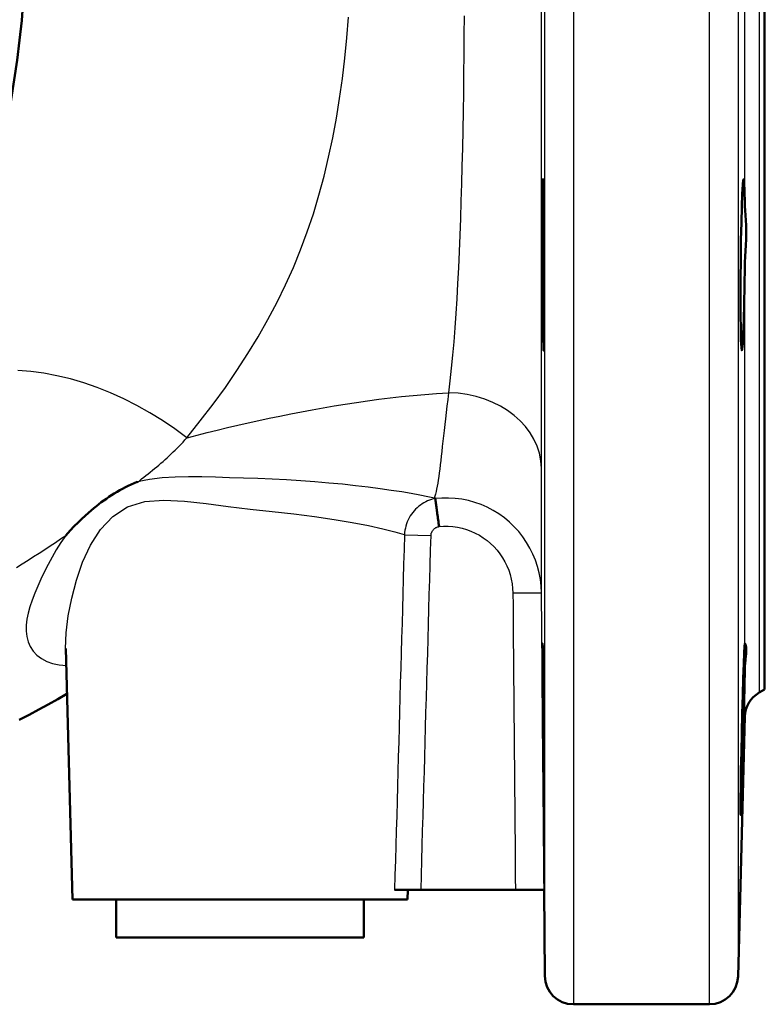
# Model space of a CAD drawing. Header units: millimetres. Extents: x 179 to 1975, y 100 to 1286.
# Tile 12 of 77: x 955 to 1033, y 100 to 203. Entities that reach past the tile are written whole.
import ezdxf

# ---------------------------------------------------------------- set-up
doc = ezdxf.new("R2010")
doc.units = ezdxf.units.MM
doc.header["$LTSCALE"] = 5
doc.layers.add('Sichtbare Kanten(DIN)', color=7, linetype='Continuous', lineweight=50)
doc.layers.add('Sichtbare tangentiale Kanten(DIN)', color=3, linetype='Continuous', lineweight=25)

msp = doc.modelspace()

# ---------------------------------------------------------------- linework, layer by layer
at = {"layer": 'Sichtbare Kanten(DIN)'}
for p, q in [((1033.36, 211.84), (1033.36, 132.84)), ((960.78, 110.84), (960.09, 137.14)), ((1033.36, 132.84), (1032.81, 132.53)), ((1031.31, 130.01), (1030.6, 102.76)), ((994.58, 111.84), (997.35, 111.84)), ((995.94, 110.84), (995.96, 111.84)), ((1007.25, 111.84), (997.35, 111.84)), ((1007.25, 111.84), (1010.25, 111.84)), ((1010.25, 111.84), (1010.33, 102.82)), ((995.94, 110.84), (960.78, 110.84)), ((965.36, 106.84), (965.36, 110.84)), ((991.36, 106.84), (991.36, 110.84)), ((991.36, 106.84), (965.36, 106.84)), ((1027.6, 99.84), (1013.33, 99.84))]:
    msp.add_line(p, q, dxfattribs=at)
at = {"layer": 'Sichtbare Kanten(DIN)', "flags": 128}
for points in [[(1010.16, 186.02), (1010.18, 185.07), (1010.2, 183.56), (1010.22, 181.66), (1010.23, 179.51), (1010.24, 177.15), (1010.24, 174.82), (1010.24, 172.73), (1010.24, 170.88), (1010.23, 169.49), (1010.21, 168.66), (1010.2, 168.4), (1010.18, 168.77), (1010.16, 169.7), (1010.14, 171.17), (1010.12, 173.11), (1010.1, 175.26), (1010.09, 177.62), (1010.09, 179.98), (1010.09, 182.08), (1010.09, 183.94), (1010.11, 185.33), (1010.12, 186.15), (1010.14, 186.39), (1010.16, 186.02)], [(1031.31, 177.22), (1031.28, 175.18), (1031.24, 173.3), (1031.2, 171.58), (1031.14, 170.16), (1031.09, 169.16), (1031.04, 168.56), (1030.99, 168.41), (1030.95, 168.73), (1030.91, 169.48), (1030.89, 170.65), (1030.87, 172.19), (1030.86, 173.96), (1030.87, 175.89), (1030.89, 177.96), (1030.91, 179.98), (1030.95, 181.82), (1030.99, 183.47), (1031.04, 184.83), (1031.09, 185.78), (1031.14, 186.3), (1031.2, 186.37), (1031.24, 185.96), (1031.28, 185.14), (1031.31, 183.89)], [(1031.31, 183.89), (1031.32, 183.67), (1031.33, 183.44), (1031.34, 183.21), (1031.36, 182.97), (1031.38, 182.72), (1031.4, 182.46), (1031.41, 182.2), (1031.43, 181.93), (1031.44, 181.66), (1031.45, 181.38), (1031.45, 181.1), (1031.45, 180.81), (1031.45, 180.52), (1031.45, 180.22), (1031.44, 179.92), (1031.42, 179.62), (1031.41, 179.32), (1031.39, 179.01), (1031.37, 178.71), (1031.36, 178.4), (1031.34, 178.1), (1031.33, 177.81), (1031.32, 177.51), (1031.31, 177.22)], [(960.08, 149.02), (960.55, 149.52), (960.98, 149.97), (961.39, 150.38), (961.77, 150.75), (962.13, 151.08), (962.46, 151.38), (962.76, 151.64), (963.04, 151.88), (963.3, 152.09), (963.56, 152.29), (963.82, 152.49), (964.08, 152.69), (964.35, 152.87), (964.62, 153.06), (964.9, 153.24), (965.18, 153.41), (965.47, 153.58), (965.76, 153.75), (966.05, 153.91), (966.35, 154.06), (966.65, 154.21), (966.96, 154.35), (967.26, 154.49), (967.58, 154.62)], [(998.75, 152.93), (998.75, 152.93), (998.75, 152.93), (998.76, 152.93), (998.76, 152.92), (998.77, 152.92), (998.77, 152.92), (998.78, 152.92), (998.78, 152.92), (998.78, 152.91), (998.79, 152.91), (998.79, 152.91), (998.8, 152.91), (998.8, 152.91), (998.8, 152.9), (998.81, 152.9), (998.81, 152.9), (998.82, 152.9), (998.82, 152.89), (998.83, 152.89), (998.83, 152.89), (998.83, 152.89), (998.84, 152.89), (998.84, 152.88), (998.85, 152.88)], [(998.85, 152.88), (998.85, 152.88), (998.85, 152.88), (998.85, 152.88), (998.85, 152.88), (998.85, 152.88), (998.85, 152.88), (998.85, 152.88), (998.85, 152.88), (998.85, 152.88), (998.85, 152.88), (998.85, 152.88), (998.85, 152.88), (998.85, 152.88), (998.85, 152.88), (998.85, 152.88), (998.85, 152.88), (998.85, 152.88), (998.85, 152.88), (998.85, 152.88), (998.85, 152.88), (998.85, 152.88), (998.85, 152.88), (998.85, 152.88), (998.85, 152.88)], [(998.85, 152.88), (998.85, 152.85), (998.86, 152.81), (998.86, 152.76), (998.87, 152.7), (998.88, 152.62), (998.89, 152.54), (998.9, 152.45), (998.92, 152.36), (998.93, 152.25), (998.95, 152.13), (998.96, 152.01), (998.98, 151.88), (999, 151.74), (999.02, 151.6), (999.03, 151.45), (999.06, 151.3), (999.08, 151.14), (999.1, 150.97), (999.12, 150.81), (999.14, 150.64), (999.17, 150.46), (999.19, 150.29), (999.22, 150.12), (999.24, 149.94)], [(1010.16, 132.95), (1010.18, 130.78), (1010.2, 128.41), (1010.22, 126.1), (1010.23, 124), (1010.24, 122.15), (1010.24, 120.77), (1010.24, 119.95), (1010.24, 119.7), (1010.23, 120.07), (1010.21, 121), (1010.2, 122.47), (1010.18, 124.39), (1010.16, 126.54), (1010.14, 128.88), (1010.12, 131.25), (1010.1, 133.36), (1010.09, 135.21), (1010.09, 136.61), (1010.09, 137.44), (1010.09, 137.69), (1010.11, 137.31), (1010.12, 136.36), (1010.14, 134.85), (1010.16, 132.95)], [(1031.31, 134.93), (1031.28, 133.29), (1031.24, 131.46), (1031.2, 129.43), (1031.14, 127.35), (1031.09, 125.42), (1031.04, 123.61), (1030.99, 122.05), (1030.95, 120.85), (1030.91, 120.07), (1030.89, 119.71), (1030.87, 119.82), (1030.86, 120.38), (1030.87, 121.35), (1030.89, 122.74), (1030.91, 124.43), (1030.95, 126.27), (1030.99, 128.29), (1031.04, 130.35), (1031.09, 132.3), (1031.14, 134.03), (1031.2, 135.55), (1031.24, 136.7), (1031.28, 137.41), (1031.31, 137.69)], [(1031.31, 137.69), (1031.32, 137.69), (1031.33, 137.68), (1031.34, 137.66), (1031.36, 137.63), (1031.38, 137.59), (1031.4, 137.53), (1031.41, 137.47), (1031.43, 137.4), (1031.44, 137.31), (1031.45, 137.22), (1031.45, 137.11), (1031.45, 136.99), (1031.45, 136.87), (1031.45, 136.73), (1031.44, 136.59), (1031.42, 136.43), (1031.41, 136.27), (1031.39, 136.09), (1031.37, 135.91), (1031.36, 135.73), (1031.34, 135.54), (1031.33, 135.34), (1031.32, 135.14), (1031.31, 134.93)], [(960.21, 132.41), (959.25, 131.86), (958.26, 131.3), (957.27, 130.75), (956.25, 130.2), (955.22, 129.66)]]:
    msp.add_lwpolyline(points, dxfattribs=at)
at = {"layer": 'Sichtbare Kanten(DIN)'}
for centre, radius, start, end in [((858.36, 211.84), 97.5, 302.5633, 102.4367), ((1034.31, 129.93), 3, 120, 178.5), ((1013.33, 102.84), 3, 180.5, 270), ((1027.6, 102.84), 3, 270, 358.5)]:
    msp.add_arc(centre, radius, start, end, dxfattribs=at)
at = {"layer": 'Sichtbare tangentiale Kanten(DIN)'}
for p, q in [((1013.33, 211.84), (1013.33, 99.84)), ((1027.6, 99.84), (1027.6, 211.84)), ((1030.6, 211.84), (1030.6, 102.76)), ((1031.31, 183.89), (1031.31, 211.84)), ((1032.81, 211.84), (1032.81, 132.53)), ((1010.33, 102.82), (1010.33, 205.52)), ((1031.31, 137.69), (1031.31, 177.22)), ((995.61, 149.09), (998.4, 149.01)), ((1006.98, 142.98), (1009.98, 143)), ((1031.31, 130.01), (1031.31, 134.93))]:
    msp.add_line(p, q, dxfattribs=at)
at = {"layer": 'Sichtbare tangentiale Kanten(DIN)', "flags": 128}
for points in [[(1009.98, 156.06), (1009.98, 157.54), (1009.98, 159.09), (1009.98, 160.7), (1009.98, 162.36), (1009.98, 164.09), (1009.98, 165.88), (1009.98, 167.72), (1009.98, 169.62), (1009.98, 171.57), (1009.98, 173.58), (1009.98, 175.63), (1009.98, 177.72), (1009.98, 179.85), (1009.98, 182.02), (1009.98, 184.22), (1009.98, 186.46), (1009.98, 188.74), (1009.98, 191.04), (1009.98, 193.37), (1009.98, 195.73), (1009.98, 198.11), (1009.98, 200.51), (1009.98, 202.92), (1009.98, 205.34)], [(1001.86, 203.51), (1001.85, 201.47), (1001.83, 199.44), (1001.81, 197.44), (1001.79, 195.45), (1001.76, 193.48), (1001.72, 191.54), (1001.69, 189.63), (1001.64, 187.74), (1001.59, 185.89), (1001.54, 184.06), (1001.48, 182.26), (1001.41, 180.5), (1001.34, 178.78), (1001.27, 177.09), (1001.18, 175.44), (1001.1, 173.84), (1001, 172.29), (1000.89, 170.78), (1000.78, 169.32), (1000.66, 167.91), (1000.53, 166.55), (1000.39, 165.24), (1000.24, 163.98)], [(972.79, 159.26), (974.2, 161.02), (975.55, 162.77), (976.83, 164.53), (978.04, 166.3), (979.19, 168.08), (980.28, 169.86), (981.3, 171.66), (982.25, 173.47), (983.14, 175.29), (983.96, 177.12), (984.72, 178.97), (985.42, 180.85), (986.06, 182.76), (986.64, 184.71), (987.18, 186.68), (987.66, 188.68), (988.09, 190.71), (988.47, 192.76), (988.81, 194.84), (989.1, 196.94), (989.35, 199.06), (989.56, 201.2), (989.73, 203.36)], [(972.79, 159.25), (971.53, 160.18), (970.23, 161.06), (968.9, 161.88), (967.55, 162.64), (966.17, 163.34), (964.78, 163.97), (963.38, 164.53), (961.97, 165.02), (960.57, 165.43), (959.17, 165.77), (957.78, 166.02), (956.42, 166.2), (955.07, 166.31)], [(972.82, 159.25), (973.86, 159.53), (974.91, 159.8), (975.97, 160.07), (977.05, 160.33), (978.13, 160.59), (979.23, 160.83), (980.33, 161.08), (981.44, 161.31), (982.56, 161.54), (983.68, 161.77), (984.81, 161.98), (985.95, 162.2), (987.1, 162.4), (988.25, 162.59), (989.41, 162.78), (990.57, 162.96), (991.75, 163.13), (992.93, 163.29), (994.12, 163.43), (995.32, 163.57), (996.53, 163.69), (997.75, 163.8), (998.99, 163.9), (1000.24, 163.98)], [(1000.24, 163.98), (1000.15, 163.27), (1000.07, 162.58), (999.99, 161.91), (999.91, 161.26), (999.84, 160.64), (999.77, 160.03), (999.7, 159.45), (999.64, 158.89), (999.58, 158.35), (999.53, 157.83), (999.47, 157.33), (999.42, 156.86), (999.36, 156.41), (999.31, 155.98), (999.26, 155.57), (999.21, 155.19), (999.15, 154.82), (999.1, 154.48), (999.04, 154.17), (998.99, 153.88), (998.93, 153.61), (998.87, 153.36), (998.81, 153.13), (998.74, 152.93)], [(967.58, 154.57), (967.81, 154.75), (968.05, 154.94), (968.28, 155.12), (968.5, 155.3), (968.73, 155.48), (968.96, 155.66), (969.18, 155.85), (969.41, 156.03), (969.63, 156.22), (969.85, 156.4), (970.07, 156.59), (970.29, 156.78), (970.5, 156.98), (970.72, 157.17), (970.93, 157.37), (971.14, 157.57), (971.36, 157.77), (971.57, 157.97), (971.77, 158.18), (971.98, 158.39), (972.19, 158.6), (972.39, 158.81), (972.59, 159.03), (972.79, 159.25)], [(1009.98, 143), (1009.98, 143.21), (1009.98, 143.44), (1009.98, 143.71), (1009.98, 144), (1009.98, 144.33), (1009.98, 144.68), (1009.98, 145.07), (1009.98, 145.48), (1009.98, 145.93), (1009.98, 146.4), (1009.98, 146.91), (1009.98, 147.44), (1009.98, 148), (1009.98, 148.59), (1009.98, 149.21), (1009.98, 149.86), (1009.98, 150.54), (1009.98, 151.24), (1009.98, 151.98), (1009.98, 152.74), (1009.98, 153.53), (1009.98, 154.35), (1009.98, 155.19), (1009.98, 156.06)], [(998.75, 152.93), (998.05, 153.08), (997.24, 153.23), (996.33, 153.4), (995.33, 153.57), (994.23, 153.74), (993.06, 153.91), (991.8, 154.08), (990.49, 154.23), (989.11, 154.38), (987.69, 154.51), (986.23, 154.63), (984.75, 154.73), (983.25, 154.83), (981.74, 154.91), (980.23, 154.97), (978.74, 155.03), (977.27, 155.07), (975.81, 155.12), (974.37, 155.16), (972.96, 155.17), (971.56, 155.14), (970.2, 155.05), (968.87, 154.88), (967.58, 154.62)], [(998.85, 152.88), (998.64, 152.84), (998.44, 152.78), (998.23, 152.71), (998.04, 152.63), (997.84, 152.54), (997.65, 152.44), (997.46, 152.33), (997.28, 152.2), (997.11, 152.07), (996.94, 151.92), (996.78, 151.77), (996.63, 151.6), (996.48, 151.43), (996.35, 151.25), (996.22, 151.06), (996.11, 150.86), (996, 150.65), (995.91, 150.44), (995.83, 150.22), (995.76, 150), (995.71, 149.78), (995.66, 149.55), (995.63, 149.32), (995.61, 149.09)], [(1009.98, 143), (1009.95, 143.7), (1009.87, 144.39), (1009.75, 145.08), (1009.57, 145.76), (1009.35, 146.42), (1009.09, 147.06), (1008.78, 147.69), (1008.43, 148.29), (1008.03, 148.87), (1007.6, 149.42), (1007.13, 149.93), (1006.63, 150.42), (1006.09, 150.86), (1005.52, 151.27), (1004.92, 151.64), (1004.3, 151.97), (1003.66, 152.25), (1003, 152.48), (1002.32, 152.67), (1001.63, 152.81), (1000.94, 152.9), (1000.24, 152.94), (999.54, 152.94), (998.85, 152.88)], [(960.07, 137.16), (960.12, 138.81), (960.34, 140.58), (960.71, 142.43), (961.21, 144.32), (961.86, 146.2), (962.68, 148.01), (963.72, 149.64), (965.01, 151.01), (966.55, 152.01), (968.38, 152.56), (970.39, 152.71), (972.55, 152.61), (974.8, 152.36), (977.11, 152.06), (979.44, 151.78), (981.75, 151.52), (984.01, 151.27), (986.18, 151), (988.24, 150.7), (990.14, 150.38), (991.84, 150.04), (993.34, 149.7), (994.59, 149.38), (995.6, 149.1)], [(998.4, 149.01), (998.4, 149.07), (998.41, 149.12), (998.42, 149.18), (998.43, 149.24), (998.45, 149.29), (998.47, 149.34), (998.49, 149.39), (998.52, 149.44), (998.55, 149.49), (998.58, 149.54), (998.61, 149.58), (998.65, 149.63), (998.69, 149.67), (998.73, 149.7), (998.78, 149.74), (998.82, 149.77), (998.87, 149.8), (998.92, 149.83), (998.97, 149.86), (999.02, 149.88), (999.08, 149.9), (999.13, 149.91), (999.18, 149.93), (999.24, 149.94)], [(999.24, 149.94), (999.72, 149.97), (1000.21, 149.97), (1000.7, 149.94), (1001.18, 149.87), (1001.66, 149.77), (1002.13, 149.64), (1002.59, 149.47), (1003.04, 149.27), (1003.47, 149.04), (1003.88, 148.78), (1004.28, 148.49), (1004.65, 148.18), (1005, 147.84), (1005.33, 147.48), (1005.63, 147.09), (1005.9, 146.68), (1006.15, 146.26), (1006.36, 145.82), (1006.55, 145.37), (1006.7, 144.91), (1006.82, 144.43), (1006.91, 143.95), (1006.96, 143.46), (1006.98, 142.98)], [(954.92, 145.65), (955.53, 146.03), (956.13, 146.41), (956.72, 146.79), (957.3, 147.16), (957.88, 147.54), (958.44, 147.91), (959, 148.28), (959.54, 148.65), (960.08, 149.02)], [(960.08, 149.02), (959.57, 148.26), (959.09, 147.49), (958.65, 146.72), (958.23, 145.95), (957.84, 145.18), (957.48, 144.43), (957.15, 143.68), (956.84, 142.95), (956.57, 142.24), (956.33, 141.54), (956.14, 140.87), (956.01, 140.22), (955.94, 139.59), (955.93, 138.99), (955.99, 138.41), (956.13, 137.86), (956.36, 137.35), (956.68, 136.87), (957.07, 136.45), (957.55, 136.1), (958.1, 135.81), (958.71, 135.6), (959.4, 135.45), (960.15, 135.38)], [(995.61, 149.09), (995.57, 147.54), (995.53, 145.99), (995.48, 144.43), (995.44, 142.88), (995.4, 141.33), (995.36, 139.78), (995.31, 138.23), (995.27, 136.67), (995.23, 135.12), (995.18, 133.57), (995.14, 132.02), (995.1, 130.47), (995.05, 128.91), (995.01, 127.36), (994.97, 125.81), (994.92, 124.26), (994.88, 122.71), (994.84, 121.15), (994.8, 119.6), (994.75, 118.05), (994.71, 116.5), (994.67, 114.95), (994.62, 113.39), (994.58, 111.84)], [(997.35, 111.84), (997.39, 113.39), (997.43, 114.94), (997.48, 116.49), (997.52, 118.04), (997.57, 119.59), (997.61, 121.13), (997.65, 122.68), (997.7, 124.23), (997.74, 125.78), (997.79, 127.33), (997.83, 128.88), (997.87, 130.43), (997.92, 131.98), (997.96, 133.52), (998, 135.07), (998.05, 136.62), (998.09, 138.17), (998.14, 139.72), (998.18, 141.27), (998.22, 142.82), (998.27, 144.37), (998.31, 145.91), (998.35, 147.46), (998.4, 149.01)], [(1006.98, 142.98), (1007, 141.68), (1007.01, 140.38), (1007.02, 139.08), (1007.03, 137.79), (1007.04, 136.49), (1007.05, 135.19), (1007.06, 133.89), (1007.07, 132.6), (1007.09, 131.3), (1007.1, 130), (1007.11, 128.71), (1007.12, 127.41), (1007.13, 126.11), (1007.14, 124.81), (1007.15, 123.52), (1007.16, 122.22), (1007.18, 120.92), (1007.19, 119.63), (1007.2, 118.33), (1007.21, 117.03), (1007.22, 115.73), (1007.23, 114.44), (1007.24, 113.14), (1007.25, 111.84)], [(1010.25, 111.84), (1010.24, 113.14), (1010.23, 114.44), (1010.22, 115.74), (1010.21, 117.04), (1010.2, 118.33), (1010.19, 119.63), (1010.18, 120.93), (1010.16, 122.23), (1010.15, 123.53), (1010.14, 124.82), (1010.13, 126.12), (1010.12, 127.42), (1010.11, 128.72), (1010.1, 130.02), (1010.09, 131.32), (1010.07, 132.61), (1010.06, 133.91), (1010.05, 135.21), (1010.04, 136.51), (1010.03, 137.81), (1010.02, 139.11), (1010.01, 140.4), (1010, 141.7), (1009.98, 143)]]:
    msp.add_lwpolyline(points, dxfattribs=at)
at = {"layer": 'Sichtbare tangentiale Kanten(DIN)'}
msp.add_ellipse((999.98, 155.99), major_axis=(10, 0), ratio=0.799462, start_param=0.008517, end_param=1.544202, dxfattribs=at)

doc.saveas('drawing.dxf')
